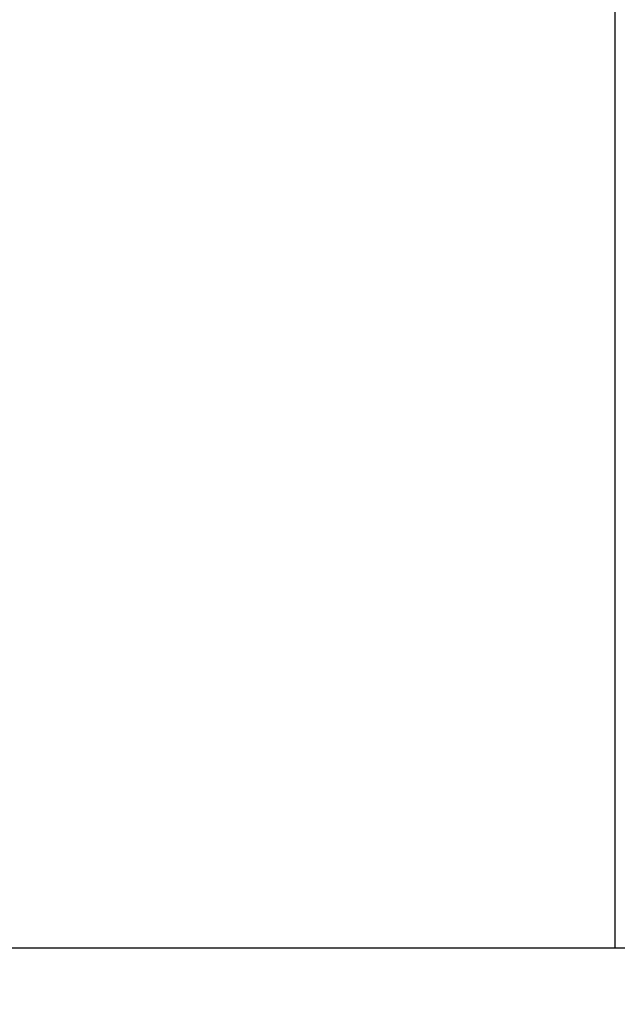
# Model space of a CAD drawing. Header units: millimetres. Extents: x 0 to 594, y 0 to 420.
# Tile 116 of 256: x 405.708 to 406.408, y 227.828 to 228.982. Entities that reach past the tile are written whole.
import ezdxf

# ---------------------------------------------------------------- set-up
doc = ezdxf.new("R2010")
doc.units = ezdxf.units.MM
doc.header["$LTSCALE"] = 32.67
doc.linetypes.add('PHANTOM', pattern=[0.8, 0.45, -0.05, 0.1, -0.05, 0.1, -0.05])
doc.layers.get('0').update_dxf_attribs({"linetype": 'CONTINUOUS'})
doc.layers.add('CRV', color=7, linetype='CONTINUOUS')
doc.layers.add('DRIV_DIM', color=7, linetype='CONTINUOUS')
doc.styles.get("Standard").update_dxf_attribs({"font": 'MS PGothic.ttf', "width": 0.8})
doc.dimstyles.new('DIMSTYLE_1', dxfattribs={"dimtxt": 3.8, "dimasz": 1.8, "dimexe": 0.18, "dimexo": 0.0625, "dimgap": 0.09, "dimtad": 1, "dimdec": 3, "dimlfac": 10, "dimdsep": 46, "dimtxsty": 'STANDARD', "dimblk": 'OPEN', "dimblk1": 'OPEN', "dimblk2": 'OPEN', "dimcen": 0.09, "dimadec": 0, "dimazin": 0, "dimtp": 0.001, "dimtm": 0.001, "dimtfac": 1, "dimtdec": 3, "dimtofl": 0, "dimtmove": 0, "dimatfit": 3, "dimldrblk": 'OPEN', "dimfxl": 1, "dimtolj": 1, "dimarcsym": 0})

# ---------------------------------------------------------------- blocks, each defined once
blk = doc.blocks.new('_OPEN')
at = {"color": 0, "linetype": 'ByBlock'}
for p, q in [((0, 0), (-1, 0.34202)), ((-1, -0.34202), (0, 0)), ((-1, 0), (0, 0))]:
    blk.add_line(p, q, dxfattribs=at)
blk = doc.blocks.new('*D5')
at = {"layer": 'DRIV_DIM', "color": 2, "linetype": 'Continuous'}
for p, q in [((401.5359, 261.8946), (471.8416, 261.8946)), ((469.8416, 261.8946), (469.8416, 244.8946)), ((469.8416, 227.8946), (469.8416, 244.8946)), ((502.7035, 227.8946), (467.8416, 227.8946))]:
    blk.add_line(p, q, dxfattribs=at)
at = {"layer": 'DRIV_DIM', "color": 2, "linetype": 'Continuous', "xscale": 1.8, "yscale": 1.8, "zscale": 1.8}
for p, rotation in [((469.8416, 261.8946), 90), ((469.8416, 227.8946), 270)]:
    blk.add_blockref('_OPEN', p, dxfattribs=dict(at, rotation=rotation))
at = {"layer": 'DRIV_DIM', "color": 2, "linetype": 'Continuous', "width": 0.8}
blk.add_text('340', height=3.8, rotation=90, dxfattribs=at).set_placement((468.8916, 240.1866))

msp = doc.modelspace()

# ---------------------------------------------------------------- linework, layer by layer
at = {"color": 9, "linetype": 'Continuous'}
msp.add_line((406.40593, 227.89461), (406.40593, 229.89461), dxfattribs=at)
at = {"color": 7, "linetype": 'Continuous'}
msp.add_line((386.40593, 227.89461), (410.90593, 227.89461), dxfattribs=at)
at = {"layer": 'CRV', "color": 8, "linetype": 'PHANTOM'}
for centre, radius, start, end in [((388.90593, 261.89461), 108.95281, 350, 240), ((388.90593, 261.89461), 100.95281, 350, 240), ((436.1767, 253.5595), 52.95281, 212.114473, 140.830737), ((364.90593, 220.32539), 52.95281, 102.114473, 10.04379), ((436.1767, 253.5595), 60.95281, 229.8881679, 350)]:
    msp.add_arc(centre, radius, start, end, dxfattribs=at)
at = {"layer": 'CRV', "color": 4, "linetype": 'Continuous', "extrusion": (-1.2e-14, -1, 0)}
msp.add_open_spline([(405.30771, 227.89461, 108.62837), (405.30771, 227.89461, 108.62837), (405.30772, 227.89461, 108.62837), (405.30774, 227.89461, 108.62837), (405.30777, 227.89461, 108.62836), (405.30785, 227.89461, 108.62836), (405.30796, 227.89461, 108.62835), (405.3081, 227.89461, 108.62834), (405.30825, 227.89461, 108.62833), (405.30845, 227.89461, 108.62831), (405.30879, 227.89461, 108.62828), (405.30928, 227.89461, 108.62825), (405.30986, 227.89461, 108.6282), (405.31045, 227.89461, 108.62815), (405.31104, 227.89461, 108.62811), (405.31182, 227.89461, 108.62804), (405.3128, 227.89461, 108.62797), (405.31436, 227.89461, 108.62784), (405.31632, 227.89461, 108.62769), (405.31866, 227.89461, 108.6275), (405.32101, 227.89461, 108.62732), (405.32335, 227.89461, 108.62713), (405.3257, 227.89461, 108.62695), (405.32883, 227.89461, 108.6267), (405.33274, 227.89461, 108.62639), (405.33743, 227.89461, 108.62602), (405.34369, 227.89461, 108.62552), (405.35151, 227.89461, 108.6249), (405.3609, 227.89461, 108.62416), (405.37028, 227.89461, 108.62341), (405.37967, 227.89461, 108.62267), (405.38905, 227.89461, 108.62193), (405.39844, 227.89461, 108.62118), (405.41095, 227.89461, 108.62019), (405.42659, 227.89461, 108.61895), (405.44536, 227.89461, 108.61747), (405.46413, 227.89461, 108.61598), (405.48916, 227.89461, 108.614), (405.52044, 227.89461, 108.61152), (405.55799, 227.89461, 108.60855), (405.59553, 227.89461, 108.60558), (405.63307, 227.89461, 108.6026), (405.67061, 227.89461, 108.59963), (405.69564, 227.89461, 108.59765), (405.70815, 227.89461, 108.59666)], degree=3, knots=[0, 0, 0, 0, 0.00000613, 0.00002452, 0.00006129, 0.00009807, 0.00024517, 0.00039228, 0.00053938, 0.00068648, 0.00098069, 0.0015691, 0.00215752, 0.00274593, 0.00333435, 0.00392276, 0.00509959, 0.00627641, 0.00863007, 0.01098373, 0.01333738, 0.01569104, 0.01804469, 0.02039835, 0.02510566, 0.02981297, 0.03452028, 0.0439349, 0.05334953, 0.06276415, 0.07217877, 0.08159339, 0.09100801, 0.10042264, 0.11925188, 0.13808113, 0.15691037, 0.17573961, 0.2133981, 0.25105659, 0.28871508, 0.32637357, 0.36403206, 0.40169055, 0.40169055, 0.40169055, 0.40169055], dxfattribs=at)
at = {"layer": 'CRV', "color": 4, "linetype": 'Continuous', "extrusion": (0.084922, 0.959031, 0.270274)}
msp.add_open_spline([(405.7061, 227.89461, 28.09501), (405.7061, 227.89461, 28.09501), (405.70612, 227.89461, 28.095), (405.70616, 227.89461, 28.09499), (405.70622, 227.89461, 28.09497), (405.70632, 227.89461, 28.09494), (405.70644, 227.89461, 28.0949), (405.70663, 227.89461, 28.09484), (405.70688, 227.89461, 28.09476), (405.70717, 227.89461, 28.09467), (405.70756, 227.89461, 28.09455), (405.70805, 227.89461, 28.0944), (405.70864, 227.89461, 28.09421), (405.70942, 227.89461, 28.09397), (405.7104, 227.89461, 28.09366), (405.71157, 227.89461, 28.09329), (405.71274, 227.89461, 28.09292), (405.71431, 227.89461, 28.09243), (405.71626, 227.89461, 28.09182), (405.71861, 227.89461, 28.09108), (405.72095, 227.89461, 28.09034), (405.72408, 227.89461, 28.08936), (405.72799, 227.89461, 28.08813), (405.73268, 227.89461, 28.08666), (405.73737, 227.89461, 28.08518), (405.74206, 227.89461, 28.08371), (405.74832, 227.89461, 28.08174), (405.75301, 227.89461, 28.08027), (405.75614, 227.89461, 28.07929)], degree=3, knots=[0, 0, 0, 0, 0.000012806, 0.000051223, 0.000128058, 0.000204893, 0.000358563, 0.000512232, 0.000819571, 0.001126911, 0.00143425, 0.002048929, 0.002663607, 0.003278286, 0.004507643, 0.005737, 0.006966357, 0.008195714, 0.010654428, 0.013113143, 0.015571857, 0.018030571, 0.022948, 0.027865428, 0.032782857, 0.037700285, 0.042617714, 0.052452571, 0.052452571, 0.052452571, 0.052452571], dxfattribs=at)
at = {"layer": 'CRV', "color": 4, "linetype": 'Continuous'}
for points, knots in [([(405.70756, 227.89461, 116.62113), (405.70756, 227.89461, 116.62113), (405.70758, 227.89461, 116.62113), (405.70762, 227.89461, 116.62113), (405.70768, 227.89461, 116.62112), (405.70778, 227.89461, 116.62112), (405.7079, 227.89461, 116.62111), (405.7081, 227.89461, 116.62109), (405.70834, 227.89461, 116.62107), (405.70864, 227.89461, 116.62105), (405.70903, 227.89461, 116.62102), (405.70952, 227.89461, 116.62099), (405.7101, 227.89461, 116.62094), (405.71088, 227.89461, 116.62088), (405.71186, 227.89461, 116.62081), (405.71304, 227.89461, 116.62072), (405.71421, 227.89461, 116.62063), (405.71577, 227.89461, 116.62051), (405.71773, 227.89461, 116.62036), (405.72008, 227.89461, 116.62019), (405.72242, 227.89461, 116.62001), (405.72555, 227.89461, 116.61977), (405.72946, 227.89461, 116.61948), (405.73416, 227.89461, 116.61912), (405.73885, 227.89461, 116.61877), (405.74355, 227.89461, 116.61841), (405.7498, 227.89461, 116.61794), (405.7545, 227.89461, 116.61758), (405.75763, 227.89461, 116.61734)], [0, 0, 0, 0, 0.000012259, 0.000049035, 0.000122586, 0.000196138, 0.000343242, 0.000490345, 0.000784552, 0.001078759, 0.001372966, 0.001961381, 0.002549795, 0.003138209, 0.004315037, 0.005491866, 0.006668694, 0.007845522, 0.010199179, 0.012552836, 0.014906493, 0.017260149, 0.021967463, 0.026674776, 0.03138209, 0.036089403, 0.040796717, 0.050211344, 0.050211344, 0.050211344, 0.050211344]), ([(405.70815, 227.89461, 108.59666), (405.70815, 227.89461, 108.59666), (405.70817, 227.89461, 108.59665), (405.70821, 227.89461, 108.59665), (405.70827, 227.89461, 108.59665), (405.70837, 227.89461, 108.59664), (405.70849, 227.89461, 108.59663), (405.70869, 227.89461, 108.59661), (405.70893, 227.89461, 108.59659), (405.70922, 227.89461, 108.59657), (405.70962, 227.89461, 108.59654), (405.7101, 227.89461, 108.5965), (405.71069, 227.89461, 108.59645), (405.71147, 227.89461, 108.59639), (405.71245, 227.89461, 108.59631), (405.71362, 227.89461, 108.59621), (405.7148, 227.89461, 108.59612), (405.71636, 227.89461, 108.59599), (405.71831, 227.89461, 108.59583), (405.72066, 227.89461, 108.59564), (405.72301, 227.89461, 108.59545), (405.72613, 227.89461, 108.59519), (405.73004, 227.89461, 108.59488), (405.73474, 227.89461, 108.59449), (405.73943, 227.89461, 108.59411), (405.74412, 227.89461, 108.59373), (405.75038, 227.89461, 108.59322), (405.75507, 227.89461, 108.59284), (405.7582, 227.89461, 108.59259)], [0, 0, 0, 0, 0.000012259, 0.000049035, 0.000122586, 0.000196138, 0.000343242, 0.000490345, 0.000784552, 0.001078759, 0.001372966, 0.001961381, 0.002549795, 0.003138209, 0.004315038, 0.005491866, 0.006668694, 0.007845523, 0.01019918, 0.012552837, 0.014906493, 0.01726015, 0.021967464, 0.026674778, 0.031382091, 0.036089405, 0.040796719, 0.050211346, 0.050211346, 0.050211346, 0.050211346]), ([(405.75763, 227.89461, 116.61734), (405.75763, 227.89461, 116.61734), (405.75765, 227.89461, 116.61734), (405.7577, 227.89461, 116.61734), (405.75778, 227.89461, 116.61733), (405.7579, 227.89461, 116.61732), (405.75806, 227.89461, 116.61731), (405.7583, 227.89461, 116.61729), (405.75861, 227.89461, 116.61727), (405.75897, 227.89461, 116.61724), (405.75946, 227.89461, 116.6172), (405.76007, 227.89461, 116.61716), (405.76081, 227.89461, 116.6171), (405.76178, 227.89461, 116.61702), (405.76301, 227.89461, 116.61693), (405.76447, 227.89461, 116.61682), (405.76594, 227.89461, 116.6167), (405.76789, 227.89461, 116.61655), (405.77034, 227.89461, 116.61637), (405.77327, 227.89461, 116.61614), (405.77621, 227.89461, 116.61591), (405.78012, 227.89461, 116.61561), (405.78501, 227.89461, 116.61524), (405.79087, 227.89461, 116.61478), (405.79674, 227.89461, 116.61433), (405.80261, 227.89461, 116.61388), (405.81043, 227.89461, 116.61328), (405.82021, 227.89461, 116.61253), (405.83194, 227.89461, 116.61162), (405.84367, 227.89461, 116.61072), (405.85541, 227.89461, 116.60982), (405.87105, 227.89461, 116.60861), (405.89061, 227.89461, 116.60711), (405.91408, 227.89461, 116.6053), (405.93754, 227.89461, 116.60349), (405.96101, 227.89461, 116.60169), (405.98448, 227.89461, 116.59988), (406.00012, 227.89461, 116.59868), (406.00794, 227.89461, 116.59807)], [0, 0, 0, 0, 0.00001532, 0.00006129, 0.00015323, 0.00024517, 0.00042905, 0.00061293, 0.00098069, 0.00134845, 0.00171621, 0.00245173, 0.00318724, 0.00392276, 0.0053938, 0.00686483, 0.00833587, 0.0098069, 0.01274897, 0.01569104, 0.01863311, 0.02157518, 0.02745932, 0.03334346, 0.0392276, 0.04511174, 0.05099589, 0.06276417, 0.07453245, 0.08630073, 0.09806901, 0.10983729, 0.13337385, 0.15691042, 0.18044698, 0.20398354, 0.2275201, 0.25105667, 0.25105667, 0.25105667, 0.25105667]), ([(406.00794, 227.89461, 116.59807), (406.00795, 227.89461, 116.59807), (406.00795, 227.89461, 116.59807), (406.00797, 227.89461, 116.59807), (406.008, 227.89461, 116.59807), (406.00808, 227.89461, 116.59806), (406.00819, 227.89461, 116.59805), (406.00833, 227.89461, 116.59804), (406.00848, 227.89461, 116.59803), (406.00868, 227.89461, 116.59802), (406.00902, 227.89461, 116.59799), (406.00951, 227.89461, 116.59795), (406.01009, 227.89461, 116.5979), (406.01068, 227.89461, 116.59786), (406.01127, 227.89461, 116.59781), (406.01205, 227.89461, 116.59775), (406.01303, 227.89461, 116.59767), (406.01459, 227.89461, 116.59754), (406.01655, 227.89461, 116.59739), (406.01889, 227.89461, 116.5972), (406.02124, 227.89461, 116.59701), (406.02359, 227.89461, 116.59683), (406.02593, 227.89461, 116.59664), (406.02906, 227.89461, 116.59639), (406.03297, 227.89461, 116.59608), (406.03766, 227.89461, 116.5957), (406.04392, 227.89461, 116.5952), (406.05174, 227.89461, 116.59458), (406.06112, 227.89461, 116.59383), (406.07051, 227.89461, 116.59308), (406.07989, 227.89461, 116.59233), (406.08928, 227.89461, 116.59158), (406.09866, 227.89461, 116.59084), (406.11118, 227.89461, 116.58984), (406.12682, 227.89461, 116.58859), (406.14559, 227.89461, 116.58709), (406.16436, 227.89461, 116.58559), (406.18938, 227.89461, 116.5836), (406.22067, 227.89461, 116.5811), (406.25821, 227.89461, 116.57811), (406.29574, 227.89461, 116.57511), (406.33328, 227.89461, 116.57211), (406.37082, 227.89461, 116.56912), (406.39585, 227.89461, 116.56712), (406.40836, 227.89461, 116.56612)], [0, 0, 0, 0, 0.00000613, 0.00002452, 0.00006129, 0.00009807, 0.00024517, 0.00039228, 0.00053938, 0.00068648, 0.00098069, 0.0015691, 0.00215752, 0.00274593, 0.00333435, 0.00392276, 0.00509959, 0.00627641, 0.00863007, 0.01098373, 0.01333738, 0.01569104, 0.01804469, 0.02039835, 0.02510566, 0.02981297, 0.03452028, 0.0439349, 0.05334953, 0.06276415, 0.07217877, 0.08159339, 0.09100802, 0.10042264, 0.11925188, 0.13808113, 0.15691037, 0.17573962, 0.21339811, 0.2510566, 0.28871509, 0.32637358, 0.36403207, 0.40169055, 0.40169055, 0.40169055, 0.40169055])]:
    msp.add_open_spline(points, degree=3, knots=knots, dxfattribs=at)
at = {"layer": 'CRV', "color": 4, "linetype": 'Continuous', "extrusion": (1.08359e-11, -1, 3.39079e-11)}
msp.add_open_spline([(405.75614, 227.89461, 28.07929), (405.75614, 227.89461, 28.07929), (405.75615, 227.89461, 28.07928), (405.75617, 227.89461, 28.07928), (405.7562, 227.89461, 28.07927), (405.75627, 227.89461, 28.07925), (405.75638, 227.89461, 28.07921), (405.75652, 227.89461, 28.07917), (405.75666, 227.89461, 28.07912), (405.75685, 227.89461, 28.07906), (405.75719, 227.89461, 28.07895), (405.75767, 227.89461, 28.0788), (405.75824, 227.89461, 28.07862), (405.75882, 227.89461, 28.07844), (405.75939, 227.89461, 28.07826), (405.76015, 227.89461, 28.07801), (405.76111, 227.89461, 28.07771), (405.76264, 227.89461, 28.07722), (405.76456, 227.89461, 28.07662), (405.76685, 227.89461, 28.07589), (405.76915, 227.89461, 28.07516), (405.77144, 227.89461, 28.07443), (405.77374, 227.89461, 28.07371), (405.7768, 227.89461, 28.07273), (405.78063, 227.89461, 28.07152), (405.78522, 227.89461, 28.07007), (405.79134, 227.89461, 28.06812), (405.79899, 227.89461, 28.0657), (405.80665, 227.89461, 28.06327), (405.81277, 227.89461, 28.06133), (405.81736, 227.89461, 28.05987), (405.82195, 227.89461, 28.05842), (405.82655, 227.89461, 28.05696), (405.83114, 227.89461, 28.0555), (405.83496, 227.89461, 28.05429), (405.83803, 227.89461, 28.05332), (405.84032, 227.89461, 28.05259), (405.84262, 227.89461, 28.05186), (405.84453, 227.89461, 28.05126), (405.84606, 227.89461, 28.05077), (405.84721, 227.89461, 28.05041), (405.84836, 227.89461, 28.05004), (405.84951, 227.89461, 28.04968), (405.85046, 227.89461, 28.04938), (405.85123, 227.89461, 28.04913), (405.8518, 227.89461, 28.04895), (405.85228, 227.89461, 28.0488), (405.85266, 227.89461, 28.04868), (405.85295, 227.89461, 28.04859), (405.85324, 227.89461, 28.0485), (405.85348, 227.89461, 28.04842), (405.85367, 227.89461, 28.04836), (405.85379, 227.89461, 28.04832), (405.85388, 227.89461, 28.04829), (405.85395, 227.89461, 28.04827), (405.85401, 227.89461, 28.04825), (405.85406, 227.89461, 28.04823), (405.85409, 227.89461, 28.04823), (405.85412, 227.89461, 28.04822), (405.85416, 227.89461, 28.0482), (405.85422, 227.89461, 28.04818), (405.85431, 227.89461, 28.04815), (405.85443, 227.89461, 28.04812), (405.85462, 227.89461, 28.04805), (405.85486, 227.89461, 28.04798), (405.85515, 227.89461, 28.04789), (405.85553, 227.89461, 28.04776), (405.85601, 227.89461, 28.04761), (405.85658, 227.89461, 28.04743), (405.85735, 227.89461, 28.04718), (405.8583, 227.89461, 28.04687), (405.85945, 227.89461, 28.04651), (405.8606, 227.89461, 28.04614), (405.86212, 227.89461, 28.04565), (405.86404, 227.89461, 28.04503), (405.86633, 227.89461, 28.0443), (405.86862, 227.89461, 28.04356), (405.87168, 227.89461, 28.04258), (405.8755, 227.89461, 28.04135), (405.88009, 227.89461, 28.03988), (405.88468, 227.89461, 28.03841), (405.88926, 227.89461, 28.03694), (405.89538, 227.89461, 28.03497), (405.90302, 227.89461, 28.03252), (405.91067, 227.89461, 28.03007), (405.91678, 227.89461, 28.0281), (405.92137, 227.89461, 28.02663), (405.92596, 227.89461, 28.02516), (405.93054, 227.89461, 28.02369), (405.93513, 227.89461, 28.02222), (405.93895, 227.89461, 28.02099), (405.94201, 227.89461, 28.02001), (405.94392, 227.89461, 28.01939), (405.94545, 227.89461, 28.0189), (405.9466, 227.89461, 28.01853), (405.94775, 227.89461, 28.01817), (405.94889, 227.89461, 28.0178), (405.94985, 227.89461, 28.01749), (405.95052, 227.89461, 28.01728), (405.9509, 227.89461, 28.01715), (405.95119, 227.89461, 28.01706), (405.95147, 227.89461, 28.01697), (405.95169, 227.89461, 28.0169), (405.95183, 227.89461, 28.01686), (405.9519, 227.89461, 28.01683), (405.95196, 227.89461, 28.01682), (405.95202, 227.89461, 28.0168), (405.95209, 227.89461, 28.01677), (405.95219, 227.89461, 28.01674), (405.95233, 227.89461, 28.01669), (405.95255, 227.89461, 28.01662), (405.95282, 227.89461, 28.01654), (405.95315, 227.89461, 28.01643), (405.95358, 227.89461, 28.01629), (405.95413, 227.89461, 28.01611), (405.95478, 227.89461, 28.0159), (405.95565, 227.89461, 28.01562), (405.95674, 227.89461, 28.01527), (405.95804, 227.89461, 28.01484), (405.95935, 227.89461, 28.01442), (405.96109, 227.89461, 28.01386), (405.96327, 227.89461, 28.01315), (405.96588, 227.89461, 28.0123), (405.96849, 227.89461, 28.01146), (405.97198, 227.89461, 28.01033), (405.97633, 227.89461, 28.00892), (405.98155, 227.89461, 28.00723), (405.98678, 227.89461, 28.00553), (405.992, 227.89461, 28.00384), (405.99897, 227.89461, 28.00158), (406.00419, 227.89461, 27.99989), (406.00768, 227.89461, 27.99876)], degree=3, knots=[0, 0, 0, 0, 0.00000627, 0.00002509, 0.00006272, 0.00010036, 0.0002509, 0.00040144, 0.00055198, 0.00070252, 0.0010036, 0.00160576, 0.00220792, 0.00281007, 0.00341223, 0.00401439, 0.00521871, 0.00642303, 0.00883166, 0.0112403, 0.01364893, 0.01605757, 0.0184662, 0.02087484, 0.02569211, 0.03050938, 0.03532665, 0.04496119, 0.05459573, 0.059413, 0.06423027, 0.06904754, 0.07386481, 0.07868208, 0.08349935, 0.08590798, 0.08831662, 0.09072525, 0.09313389, 0.0943382, 0.09554252, 0.09674684, 0.09795115, 0.09915547, 0.09975763, 0.10035979, 0.10096195, 0.10126303, 0.10156411, 0.10186519, 0.10216627, 0.10231681, 0.10246735, 0.10254262, 0.10261789, 0.10269316, 0.10273079, 0.10276842, 0.10278097, 0.1028186, 0.10289387, 0.10296914, 0.10311968, 0.10327022, 0.1035713, 0.10387238, 0.10417346, 0.10477562, 0.10537778, 0.10597994, 0.10718426, 0.10838857, 0.10959289, 0.11079721, 0.11320584, 0.11561448, 0.11802311, 0.12043175, 0.12524902, 0.13006629, 0.13488356, 0.13970083, 0.1445181, 0.15415264, 0.16378718, 0.16860445, 0.17342172, 0.17823899, 0.18305626, 0.18787353, 0.1926908, 0.19509943, 0.19750807, 0.19871238, 0.1999167, 0.20112102, 0.20232534, 0.20352965, 0.20413181, 0.20443289, 0.20473397, 0.20503505, 0.20533613, 0.2054114, 0.20548667, 0.20555115, 0.20559405, 0.20567986, 0.20576567, 0.20593728, 0.20610889, 0.20645212, 0.20679534, 0.20713857, 0.20782502, 0.20851147, 0.20919793, 0.21057083, 0.21194373, 0.21331664, 0.21468954, 0.21743534, 0.22018115, 0.22292696, 0.22567276, 0.23116438, 0.23665599, 0.2421476, 0.24763922, 0.25313083, 0.26411406, 0.26411406, 0.26411406, 0.26411406], dxfattribs=at)
at = {"layer": 'CRV', "color": 4, "linetype": 'Continuous', "extrusion": (0.058263, -0.707107, 0.704702)}
msp.add_open_spline([(405.7582, 227.89461, 108.59259), (405.7582, 227.89461, 108.59259), (405.75822, 227.89461, 108.59259), (405.75827, 227.89461, 108.59258), (405.75835, 227.89461, 108.59257), (405.75847, 227.89461, 108.59256), (405.75862, 227.89461, 108.59255), (405.75887, 227.89461, 108.59253), (405.75917, 227.89461, 108.59251), (405.75954, 227.89461, 108.59248), (405.76003, 227.89461, 108.59244), (405.76064, 227.89461, 108.59239), (405.76137, 227.89461, 108.59232), (405.76235, 227.89461, 108.59224), (405.76357, 227.89461, 108.59214), (405.76504, 227.89461, 108.59202), (405.7665, 227.89461, 108.5919), (405.76846, 227.89461, 108.59174), (405.7709, 227.89461, 108.59154), (405.77383, 227.89461, 108.59129), (405.77677, 227.89461, 108.59105), (405.78067, 227.89461, 108.59073), (405.78556, 227.89461, 108.59032), (405.79143, 227.89461, 108.58984), (405.79729, 227.89461, 108.58936), (405.80315, 227.89461, 108.58887), (405.81097, 227.89461, 108.58822), (405.82075, 227.89461, 108.58742), (405.83247, 227.89461, 108.58645), (405.8442, 227.89461, 108.58548), (405.85593, 227.89461, 108.58451), (405.87157, 227.89461, 108.58321), (405.89112, 227.89461, 108.5816), (405.91457, 227.89461, 108.57966), (405.93803, 227.89461, 108.57772), (405.96149, 227.89461, 108.57578), (405.98494, 227.89461, 108.57384), (406.00058, 227.89461, 108.57255), (406.0084, 227.89461, 108.5719)], degree=3, knots=[0, 0, 0, 0, 0.00001532, 0.00006129, 0.00015323, 0.00024517, 0.00042905, 0.00061293, 0.00098069, 0.00134845, 0.00171621, 0.00245173, 0.00318724, 0.00392276, 0.0053938, 0.00686483, 0.00833587, 0.0098069, 0.01274897, 0.01569104, 0.01863311, 0.02157518, 0.02745932, 0.03334347, 0.03922761, 0.04511175, 0.05099589, 0.06276417, 0.07453245, 0.08630073, 0.09806902, 0.1098373, 0.13337386, 0.15691043, 0.18044699, 0.20398355, 0.22752012, 0.25105668, 0.25105668, 0.25105668, 0.25105668], dxfattribs=at)
at = {"layer": 'CRV', "color": 4, "linetype": 'Continuous', "extrusion": (2.01e-14, 1, 0)}
msp.add_open_spline([(406.00768, 227.89461, 27.99876), (406.00768, 227.89461, 27.99876), (406.0077, 227.89461, 27.99876), (406.00773, 227.89461, 27.99874), (406.00779, 227.89461, 27.99872), (406.00789, 227.89461, 27.99869), (406.00801, 227.89461, 27.99865), (406.0082, 227.89461, 27.99859), (406.00844, 227.89461, 27.99851), (406.00872, 227.89461, 27.99842), (406.00911, 227.89461, 27.9983), (406.00958, 227.89461, 27.99814), (406.01016, 227.89461, 27.99795), (406.01092, 227.89461, 27.9977), (406.01187, 227.89461, 27.99739), (406.01302, 227.89461, 27.99702), (406.01416, 227.89461, 27.99664), (406.01569, 227.89461, 27.99614), (406.0176, 227.89461, 27.99552), (406.01989, 227.89461, 27.99477), (406.02217, 227.89461, 27.99402), (406.02523, 227.89461, 27.99302), (406.02904, 227.89461, 27.99178), (406.03362, 227.89461, 27.99028), (406.0382, 227.89461, 27.98878), (406.04278, 227.89461, 27.98728), (406.04888, 227.89461, 27.98529), (406.05651, 227.89461, 27.98279), (406.06567, 227.89461, 27.9798), (406.07483, 227.89461, 27.9768), (406.08399, 227.89461, 27.97381), (406.09314, 227.89461, 27.97081), (406.1023, 227.89461, 27.96783), (406.11145, 227.89461, 27.96481), (406.1206, 227.89461, 27.96178), (406.12975, 227.89461, 27.95875), (406.13889, 227.89461, 27.95572), (406.14804, 227.89461, 27.9527), (406.15566, 227.89461, 27.95018), (406.16176, 227.89461, 27.94816), (406.16633, 227.89461, 27.94665), (406.17091, 227.89461, 27.94513), (406.17548, 227.89461, 27.94362), (406.18005, 227.89461, 27.94211), (406.18386, 227.89461, 27.94084), (406.18691, 227.89461, 27.93984), (406.1892, 227.89461, 27.93908), (406.19149, 227.89461, 27.93832), (406.19339, 227.89461, 27.93769), (406.19492, 227.89461, 27.93719), (406.19606, 227.89461, 27.93681), (406.1972, 227.89461, 27.93643), (406.19835, 227.89461, 27.93605), (406.1993, 227.89461, 27.93574), (406.20006, 227.89461, 27.93549), (406.20063, 227.89461, 27.9353), (406.20111, 227.89461, 27.93514), (406.20149, 227.89461, 27.93501), (406.20178, 227.89461, 27.93492), (406.20206, 227.89461, 27.93482), (406.2023, 227.89461, 27.93474), (406.20249, 227.89461, 27.93468), (406.20261, 227.89461, 27.93464), (406.20271, 227.89461, 27.93461), (406.20278, 227.89461, 27.93459), (406.20284, 227.89461, 27.93457), (406.20288, 227.89461, 27.93455), (406.20291, 227.89461, 27.93454), (406.20294, 227.89461, 27.93453), (406.20298, 227.89461, 27.93452), (406.20304, 227.89461, 27.9345), (406.20313, 227.89461, 27.93447), (406.20325, 227.89461, 27.93443), (406.20344, 227.89461, 27.93436), (406.20368, 227.89461, 27.93428), (406.20397, 227.89461, 27.93419), (406.20435, 227.89461, 27.93406), (406.20482, 227.89461, 27.9339), (406.20539, 227.89461, 27.93371), (406.20616, 227.89461, 27.93346), (406.20711, 227.89461, 27.93314), (406.20825, 227.89461, 27.93276), (406.20939, 227.89461, 27.93237), (406.21091, 227.89461, 27.93186), (406.21282, 227.89461, 27.93123), (406.2151, 227.89461, 27.93046), (406.21739, 227.89461, 27.9297), (406.22043, 227.89461, 27.92868), (406.22424, 227.89461, 27.9274), (406.22881, 227.89461, 27.92587), (406.23337, 227.89461, 27.92435), (406.23794, 227.89461, 27.92282), (406.24403, 227.89461, 27.92078), (406.25165, 227.89461, 27.91823), (406.26078, 227.89461, 27.91517), (406.2684, 227.89461, 27.91262), (406.27449, 227.89461, 27.91058), (406.27906, 227.89461, 27.90905), (406.28362, 227.89461, 27.90752), (406.28819, 227.89461, 27.90599), (406.292, 227.89461, 27.90472), (406.29466, 227.89461, 27.90383), (406.29619, 227.89461, 27.90332), (406.29733, 227.89461, 27.90294), (406.29847, 227.89461, 27.90255), (406.29933, 227.89461, 27.90227), (406.2999, 227.89461, 27.90208), (406.30019, 227.89461, 27.90198), (406.30049, 227.89461, 27.90188), (406.3009, 227.89461, 27.90174), (406.30143, 227.89461, 27.90156), (406.30228, 227.89461, 27.90127), (406.30333, 227.89461, 27.90091), (406.30502, 227.89461, 27.90034), (406.30714, 227.89461, 27.89962), (406.30967, 227.89461, 27.89877), (406.31306, 227.89461, 27.89762), (406.31728, 227.89461, 27.89619), (406.32236, 227.89461, 27.89447), (406.32912, 227.89461, 27.89218), (406.33758, 227.89461, 27.88931), (406.34772, 227.89461, 27.88587), (406.35787, 227.89461, 27.88243), (406.3714, 227.89461, 27.87785), (406.38831, 227.89461, 27.87212), (406.40184, 227.89461, 27.86753), (406.40861, 227.89461, 27.86524)], degree=3, knots=[0, 0, 0, 0, 0.00001255, 0.00005018, 0.00012545, 0.00020072, 0.00035126, 0.0005018, 0.00080288, 0.00110396, 0.00140504, 0.0020072, 0.00260935, 0.00321151, 0.00441583, 0.00562015, 0.00682447, 0.00802878, 0.01043742, 0.01284605, 0.01525469, 0.01766332, 0.02248059, 0.02729786, 0.03211513, 0.0369324, 0.04174967, 0.05138421, 0.06101875, 0.07065329, 0.08028783, 0.08992237, 0.09955691, 0.10919144, 0.11882598, 0.12846052, 0.13809506, 0.1477296, 0.15736414, 0.16218141, 0.16699868, 0.17181595, 0.17663322, 0.18145049, 0.18626776, 0.18867639, 0.19108503, 0.19349366, 0.1959023, 0.19710661, 0.19831093, 0.19951525, 0.20071957, 0.20192388, 0.20252604, 0.2031282, 0.20373036, 0.20403144, 0.20433252, 0.2046336, 0.20493468, 0.20508522, 0.20523576, 0.20531103, 0.2053863, 0.20546157, 0.2054992, 0.20553684, 0.20554938, 0.20558702, 0.20566229, 0.20573756, 0.2058881, 0.20603864, 0.20633972, 0.20664079, 0.20694187, 0.20754403, 0.20814619, 0.20874835, 0.20995267, 0.21115698, 0.2123613, 0.21356562, 0.21597425, 0.21838289, 0.22079152, 0.22320016, 0.22801743, 0.2328347, 0.23765197, 0.24246924, 0.24728651, 0.25692105, 0.26655559, 0.27619013, 0.2810074, 0.28582467, 0.29064194, 0.29545921, 0.30027648, 0.30268511, 0.30388943, 0.30509375, 0.30629807, 0.30750238, 0.30780346, 0.30810454, 0.30841686, 0.30875166, 0.30942125, 0.31009084, 0.31143003, 0.31276921, 0.31544758, 0.31812596, 0.32080433, 0.32616107, 0.33151781, 0.33687455, 0.34758804, 0.35830152, 0.36901501, 0.37972849, 0.40115546, 0.42258243, 0.42258243, 0.42258243, 0.42258243], dxfattribs=at)
at = {"layer": 'CRV', "color": 4, "linetype": 'Continuous', "extrusion": (-2.84e-14, -1, 0)}
msp.add_open_spline([(406.0084, 227.89461, 108.5719), (406.0084, 227.89461, 108.5719), (406.00841, 227.89461, 108.5719), (406.00843, 227.89461, 108.5719), (406.00846, 227.89461, 108.5719), (406.00853, 227.89461, 108.57189), (406.00864, 227.89461, 108.57188), (406.00879, 227.89461, 108.57187), (406.00894, 227.89461, 108.57186), (406.00913, 227.89461, 108.57184), (406.00947, 227.89461, 108.57181), (406.00996, 227.89461, 108.57177), (406.01055, 227.89461, 108.57172), (406.01113, 227.89461, 108.57167), (406.01172, 227.89461, 108.57162), (406.0125, 227.89461, 108.57155), (406.01348, 227.89461, 108.57147), (406.01504, 227.89461, 108.57133), (406.017, 227.89461, 108.57116), (406.01934, 227.89461, 108.57096), (406.02169, 227.89461, 108.57076), (406.02403, 227.89461, 108.57056), (406.02638, 227.89461, 108.57036), (406.0295, 227.89461, 108.57009), (406.03341, 227.89461, 108.56976), (406.0381, 227.89461, 108.56936), (406.04436, 227.89461, 108.56882), (406.05217, 227.89461, 108.56815), (406.06155, 227.89461, 108.56735), (406.07093, 227.89461, 108.56654), (406.08031, 227.89461, 108.56574), (406.08969, 227.89461, 108.56493), (406.09907, 227.89461, 108.56413), (406.11158, 227.89461, 108.56306), (406.12721, 227.89461, 108.56172), (406.14598, 227.89461, 108.56011), (406.16474, 227.89461, 108.5585), (406.18975, 227.89461, 108.55636), (406.22102, 227.89461, 108.55368), (406.25854, 227.89461, 108.55047), (406.29606, 227.89461, 108.54725), (406.33358, 227.89461, 108.54403), (406.3711, 227.89461, 108.54082), (406.39612, 227.89461, 108.53868), (406.40862, 227.89461, 108.5376)], degree=3, knots=[0, 0, 0, 0, 0.00000613, 0.00002452, 0.00006129, 0.00009807, 0.00024517, 0.00039228, 0.00053938, 0.00068648, 0.00098069, 0.0015691, 0.00215752, 0.00274593, 0.00333435, 0.00392276, 0.00509959, 0.00627641, 0.00863007, 0.01098373, 0.01333738, 0.01569104, 0.01804469, 0.02039835, 0.02510566, 0.02981297, 0.03452028, 0.0439349, 0.05334953, 0.06276415, 0.07217877, 0.08159339, 0.09100801, 0.10042264, 0.11925188, 0.13808113, 0.15691037, 0.17573961, 0.2133981, 0.25105659, 0.28871508, 0.32637357, 0.36403206, 0.40169055, 0.40169055, 0.40169055, 0.40169055], dxfattribs=at)

# ---------------------------------------------------------------- dimensions: what is measured, and where the dimension line sits
at = {"layer": 'DRIV_DIM', "color": 2, "linetype": 'Continuous'}
dim = msp.add_linear_dim(base=(469.84163, 261.89461), p1=(502.70349, 227.89461), p2=(401.5359, 261.89461), angle=90, dimstyle='DIMSTYLE_1', dxfattribs=at)
dim.commit()
dim.dimension.update_dxf_attribs({"geometry": '*D5', "text_midpoint": (466.99163, 244.74658), "dimtype": 160})

doc.saveas('drawing.dxf')
